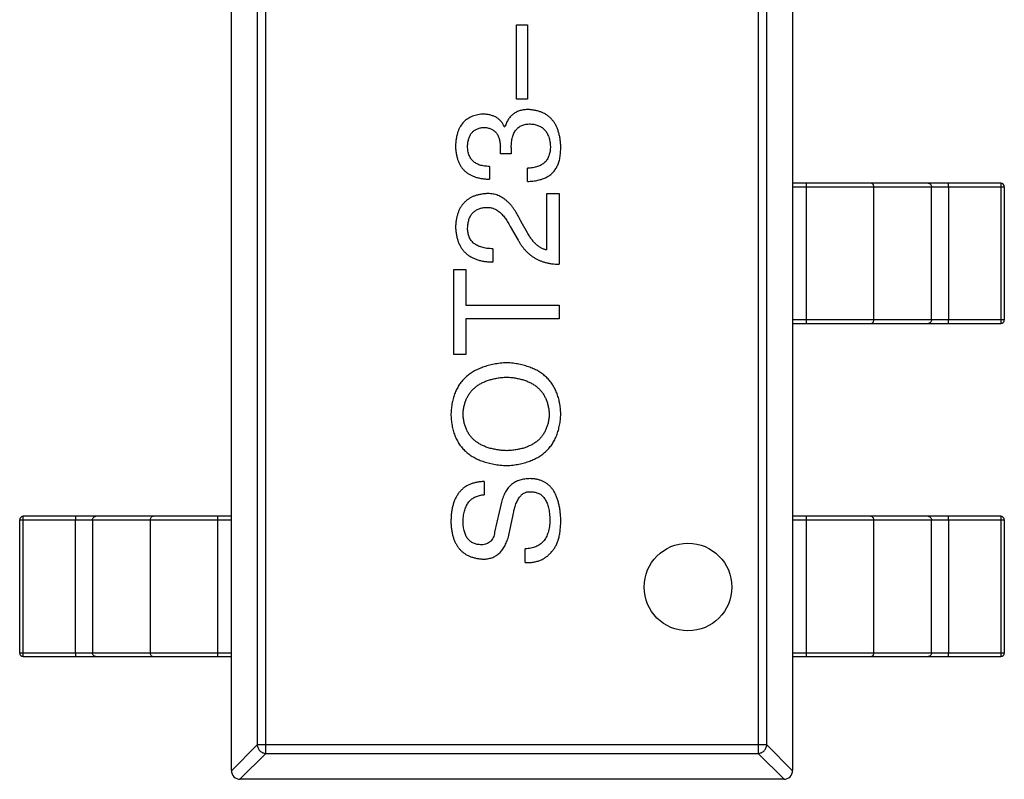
# Model space of a CAD drawing. Header units: millimetres. Extents: x 72 to 239, y 133 to 319.
# Tile 37 of 240: x 145.02 to 147.83, y 159.62 to 161.79. Entities that reach past the tile are written whole.
import ezdxf

# ---------------------------------------------------------------- set-up
doc = ezdxf.new("R2010")
doc.units = ezdxf.units.MM
doc.header["$LTSCALE"] = 5
doc.layers.get('0').update_dxf_attribs({"linetype": 'CONTINUOUS'})

msp = doc.modelspace()

# ---------------------------------------------------------------- linework, layer by layer
for p, q in [((145.6283, 159.644), (145.6283, 162.594)), ((147.2283, 162.594), (147.2283, 159.644)), ((145.7267, 159.6928), (145.7267, 162.5451)), ((147.13, 162.5451), (147.13, 159.6928)), ((145.7021, 162.5206), (145.7021, 159.7173)), ((147.1545, 159.7173), (147.1545, 162.5206)), ((146.4411, 161.7704), (146.4723, 161.7704)), ((146.4411, 161.5589), (146.4411, 161.7704)), ((146.4723, 161.7704), (146.4723, 161.5589)), ((146.4723, 161.5589), (146.4411, 161.5589)), ((146.4067, 161.4799), (146.4083, 161.4799)), ((146.3952, 161.4028), (146.3952, 161.4225)), ((146.4264, 161.4028), (146.3952, 161.4028)), ((146.4264, 161.4208), (146.4264, 161.4028)), ((146.3641, 161.3667), (146.3641, 161.3307)), ((146.4723, 161.3241), (146.4723, 161.3618)), ((147.8217, 161.319), (147.2283, 161.319)), ((147.2283, 161.309), (147.8317, 161.309)), ((147.2673, 161.319), (147.2673, 160.919)), ((147.4599, 160.929), (147.4599, 161.309)), ((147.624, 160.929), (147.624, 161.309)), ((147.6728, 161.309), (147.6728, 160.929)), ((147.8223, 161.309), (147.8223, 160.929)), ((147.8317, 161.309), (147.8317, 160.929)), ((146.528, 161.2893), (146.5624, 161.2893)), ((146.528, 161.1287), (146.528, 161.2893)), ((146.5624, 161.2893), (146.5624, 161.0877)), ((146.4723, 161.1779), (146.4542, 161.209)), ((146.4231, 161.1959), (146.446, 161.1565)), ((146.3739, 161.132), (146.3739, 161.0942)), ((146.2624, 161.0728), (146.2969, 161.0728)), ((146.2624, 160.8302), (146.2624, 161.0728)), ((146.2969, 161.0728), (146.2969, 160.9712)), ((146.2969, 160.9712), (146.5624, 160.9712)), ((146.5624, 160.9712), (146.5624, 160.9318)), ((146.5624, 160.9318), (146.2969, 160.9318)), ((146.2969, 160.9318), (146.2969, 160.8302)), ((147.8317, 160.929), (147.2283, 160.929)), ((147.2283, 160.919), (147.8217, 160.919)), ((146.2969, 160.8302), (146.2624, 160.8302)), ((146.3493, 160.4683), (146.3493, 160.4306)), ((146.3985, 160.4092), (146.3788, 160.324)), ((145.0249, 160.359), (145.6283, 160.359)), ((145.0249, 159.979), (145.0249, 160.359)), ((145.0344, 159.979), (145.0344, 160.359)), ((145.6283, 160.369), (145.0349, 160.369)), ((145.1838, 159.979), (145.1838, 160.359)), ((145.2327, 160.359), (145.2327, 159.979)), ((145.3967, 160.359), (145.3967, 159.979)), ((145.5893, 159.969), (145.5893, 160.369)), ((146.4182, 160.3109), (146.4313, 160.3732)), ((147.8217, 160.369), (147.2283, 160.369)), ((147.2283, 160.359), (147.8317, 160.359)), ((147.2673, 160.369), (147.2673, 159.969)), ((147.4599, 159.979), (147.4599, 160.359)), ((147.624, 159.979), (147.624, 160.359)), ((147.6728, 160.359), (147.6728, 159.979)), ((147.8223, 160.359), (147.8223, 159.979)), ((147.8317, 160.359), (147.8317, 159.979)), ((146.4657, 160.2371), (146.4657, 160.2765)), ((145.6283, 159.979), (145.0249, 159.979)), ((145.0349, 159.969), (145.6283, 159.969)), ((147.8317, 159.979), (147.2283, 159.979)), ((147.2283, 159.969), (147.8217, 159.969)), ((145.7021, 159.7173), (145.6283, 159.6435)), ((147.1545, 159.7173), (145.7021, 159.7173)), ((147.2283, 159.6435), (147.1545, 159.7173)), ((145.6529, 159.619), (145.7267, 159.6928)), ((145.7267, 159.6928), (147.13, 159.6928)), ((147.13, 159.6928), (147.2038, 159.619)), ((147.2033, 159.619), (145.6533, 159.619))]:
    msp.add_line(p, q)
msp.add_circle((146.93, 160.1673), 0.125)
for centre, radius, start, end in [((147.8217, 161.309), 0.01, 0, 89.9999), ((147.8217, 160.929), 0.01, 270, 0), ((145.0349, 160.359), 0.01, 90, 180), ((147.8217, 160.359), 0.01, 0, 89.9999), ((145.0349, 159.979), 0.01, 180, 269.9999), ((147.8217, 159.979), 0.01, 270, 0), ((145.6533, 159.644), 0.025, 180, 270), ((147.2033, 159.644), 0.025, 270, 0)]:
    msp.add_arc(centre, radius, start, end)
for points, knots in [([(146.3444, 161.5159), (146.3414, 161.5157), (146.3356, 161.5152), (146.3272, 161.5136), (146.3193, 161.5114), (146.3119, 161.5086), (146.3052, 161.5051), (146.2989, 161.501), (146.2932, 161.4963), (146.2881, 161.491), (146.2835, 161.485), (146.2796, 161.4783), (146.2761, 161.4711), (146.2733, 161.4632), (146.2709, 161.4548), (146.2692, 161.4456), (146.2679, 161.4359), (146.2675, 161.4292), (146.2673, 161.4258)], [0, 0, 0, 0, 0.067521, 0.132139, 0.193339, 0.252064, 0.309083, 0.364848, 0.420021, 0.475612, 0.532002, 0.589602, 0.649896, 0.712634, 0.778603, 0.848416, 0.922155, 1, 1, 1, 1]), ([(146.4067, 161.4799), (146.4053, 161.4827), (146.4025, 161.4883), (146.3969, 161.4958), (146.3904, 161.502), (146.383, 161.5072), (146.3746, 161.5111), (146.3654, 161.5139), (146.3552, 161.5156), (146.3481, 161.5158), (146.3444, 161.5159)], [0, 0, 0, 0, 0.125227, 0.244792, 0.361427, 0.478215, 0.59667, 0.722058, 0.856314, 1, 1, 1, 1]), ([(146.4755, 161.529), (146.4734, 161.529), (146.4692, 161.529), (146.4631, 161.5283), (146.4573, 161.5275), (146.4517, 161.526), (146.4465, 161.5243), (146.4415, 161.5222), (146.4368, 161.5197), (146.4324, 161.5168), (146.4284, 161.5136), (146.4246, 161.5099), (146.4212, 161.5058), (146.4179, 161.5014), (146.4151, 161.4965), (146.4125, 161.4914), (146.4102, 161.4857), (146.409, 161.4818), (146.4083, 161.4799)], [0, 0, 0, 0, 0.071215, 0.138707, 0.20396, 0.266995, 0.327734, 0.387609, 0.445602, 0.503345, 0.561136, 0.618597, 0.677672, 0.738255, 0.799989, 0.863961, 0.930555, 1, 1, 1, 1]), ([(146.5673, 161.4225), (146.5672, 161.4266), (146.5668, 161.4346), (146.5654, 161.4462), (146.5633, 161.457), (146.5605, 161.4671), (146.5572, 161.4765), (146.5531, 161.4851), (146.5484, 161.4929), (146.5429, 161.5), (146.5368, 161.5063), (146.53, 161.5119), (146.5226, 161.5167), (146.5144, 161.5207), (146.5057, 161.524), (146.4962, 161.5265), (146.4861, 161.5283), (146.4791, 161.5288), (146.4755, 161.529)], [0, 0, 0, 0, 0.078078, 0.151942, 0.221594, 0.28726, 0.350176, 0.409768, 0.467648, 0.523784, 0.578904, 0.634014, 0.689819, 0.746826, 0.805875, 0.867063, 0.931764, 1, 1, 1, 1]), ([(146.3018, 161.4241), (146.3019, 161.4262), (146.302, 161.4302), (146.3028, 161.436), (146.3038, 161.4414), (146.3051, 161.4465), (146.3068, 161.4512), (146.3089, 161.4555), (146.3113, 161.4595), (146.314, 161.4631), (146.317, 161.4663), (146.3205, 161.4691), (146.3241, 161.4716), (146.3282, 161.4737), (146.3326, 161.4754), (146.3373, 161.4767), (146.3424, 161.4777), (146.3459, 161.478), (146.3477, 161.4782)], [0, 0, 0, 0, 0.078051, 0.151197, 0.220412, 0.286742, 0.34933, 0.409464, 0.467368, 0.52298, 0.578639, 0.633998, 0.690142, 0.746855, 0.805868, 0.867776, 0.932345, 1, 1, 1, 1]), ([(146.3477, 161.4782), (146.3495, 161.4781), (146.3532, 161.4779), (146.3584, 161.4771), (146.3633, 161.4759), (146.3678, 161.4742), (146.372, 161.4722), (146.3759, 161.4697), (146.3794, 161.4668), (146.3826, 161.4635), (146.3854, 161.4598), (146.3879, 161.4557), (146.39, 161.4512), (146.3917, 161.4462), (146.3931, 161.4408), (146.3942, 161.4351), (146.3949, 161.4289), (146.3951, 161.4247), (146.3952, 161.4225)], [0, 0, 0, 0, 0.067741, 0.131599, 0.192143, 0.249977, 0.306453, 0.361639, 0.416449, 0.471489, 0.527582, 0.584873, 0.644974, 0.70814, 0.77492, 0.845909, 0.920585, 1, 1, 1, 1]), ([(146.4264, 161.4208), (146.4264, 161.4236), (146.4264, 161.4288), (146.4272, 161.4364), (146.4281, 161.4435), (146.4297, 161.4501), (146.4315, 161.4562), (146.4338, 161.4618), (146.4366, 161.4668), (146.4398, 161.4713), (146.4434, 161.4753), (146.4474, 161.4787), (146.4519, 161.4816), (146.4568, 161.484), (146.4621, 161.4858), (146.4679, 161.4871), (146.474, 161.4879), (146.4783, 161.488), (146.4805, 161.4881)], [0, 0, 0, 0, 0.082495, 0.159728, 0.232496, 0.300725, 0.365163, 0.425859, 0.483728, 0.538892, 0.592921, 0.646195, 0.699968, 0.754746, 0.811387, 0.870806, 0.933482, 1, 1, 1, 1]), ([(146.4805, 161.4881), (146.4827, 161.4879), (146.4869, 161.4876), (146.4931, 161.4864), (146.4989, 161.485), (146.5043, 161.4829), (146.5093, 161.4805), (146.514, 161.4777), (146.5181, 161.4742), (146.522, 161.4705), (146.5254, 161.4662), (146.5283, 161.4615), (146.531, 161.4564), (146.5332, 161.4508), (146.5349, 161.4447), (146.5363, 161.4383), (146.5373, 161.4314), (146.5377, 161.4266), (146.5378, 161.4241)], [0, 0, 0, 0, 0.068514, 0.133941, 0.195994, 0.255362, 0.312994, 0.369441, 0.424687, 0.480522, 0.537148, 0.594801, 0.654411, 0.716817, 0.781981, 0.850498, 0.923306, 1, 1, 1, 1]), ([(146.2673, 161.4258), (146.2675, 161.422), (146.2677, 161.4146), (146.2691, 161.404), (146.271, 161.3941), (146.2739, 161.3849), (146.2773, 161.3763), (146.2815, 161.3686), (146.2865, 161.3615), (146.2922, 161.3552), (146.2987, 161.3495), (146.3059, 161.3446), (146.3138, 161.3405), (146.3225, 161.337), (146.3318, 161.3343), (146.3419, 161.3323), (146.3528, 161.331), (146.3602, 161.3308), (146.3641, 161.3307)], [0, 0, 0, 0, 0.073232, 0.142595, 0.207997, 0.270074, 0.329156, 0.386529, 0.441846, 0.496976, 0.551877, 0.607941, 0.665637, 0.725446, 0.788542, 0.855101, 0.925196, 1, 1, 1, 1]), ([(146.3641, 161.3667), (146.3616, 161.3668), (146.3567, 161.3671), (146.3496, 161.3679), (146.343, 161.3691), (146.3369, 161.3708), (146.3313, 161.3729), (146.3262, 161.3755), (146.3215, 161.3784), (146.3173, 161.3818), (146.3136, 161.3856), (146.3104, 161.3899), (146.3077, 161.3946), (146.3056, 161.3997), (146.3038, 161.4052), (146.3026, 161.4111), (146.3019, 161.4175), (146.3018, 161.4219), (146.3018, 161.4241)], [0, 0, 0, 0, 0.078134, 0.15164, 0.221358, 0.286689, 0.348614, 0.407697, 0.464247, 0.520153, 0.574432, 0.629291, 0.684538, 0.742032, 0.801329, 0.863637, 0.930123, 1, 1, 1, 1]), ([(146.5378, 161.4241), (146.5378, 161.4217), (146.5377, 161.4169), (146.5369, 161.41), (146.5357, 161.4035), (146.5338, 161.3976), (146.5316, 161.392), (146.5287, 161.3869), (146.5254, 161.3823), (146.5215, 161.3781), (146.5171, 161.3745), (146.5122, 161.3712), (146.5068, 161.3685), (146.5009, 161.3662), (146.4944, 161.3644), (146.4875, 161.3631), (146.4801, 161.3621), (146.4749, 161.3619), (146.4723, 161.3618)], [0, 0, 0, 0, 0.071272, 0.13882, 0.201858, 0.262757, 0.320043, 0.376709, 0.431462, 0.486034, 0.541209, 0.597703, 0.65589, 0.717768, 0.782056, 0.850407, 0.92277, 1, 1, 1, 1]), ([(146.5575, 161.3684), (146.5583, 161.3701), (146.5599, 161.3736), (146.5619, 161.3792), (146.5636, 161.3853), (146.5649, 161.3919), (146.566, 161.3989), (146.5668, 161.4063), (146.5672, 161.4143), (146.5673, 161.4197), (146.5673, 161.4225)], [0, 0, 0, 0, 0.101955, 0.208983, 0.322698, 0.44339, 0.570851, 0.70629, 0.84885, 1, 1, 1, 1]), ([(146.4723, 161.3241), (146.4749, 161.3242), (146.4802, 161.3244), (146.4878, 161.3251), (146.4951, 161.3261), (146.5021, 161.3274), (146.5087, 161.3291), (146.515, 161.331), (146.5208, 161.3333), (146.5263, 161.3359), (146.5315, 161.3388), (146.5364, 161.3421), (146.5408, 161.3457), (146.5449, 161.3496), (146.5486, 161.3538), (146.5519, 161.3584), (146.555, 161.3632), (146.5567, 161.3666), (146.5575, 161.3684)], [0, 0, 0, 0, 0.078937, 0.154495, 0.226898, 0.296844, 0.363348, 0.427781, 0.48946, 0.549586, 0.607902, 0.664733, 0.720805, 0.776157, 0.831175, 0.886736, 0.943094, 1, 1, 1, 1]), ([(147.4599, 161.309), (147.4599, 161.3103), (147.4595, 161.3129), (147.4574, 161.3162), (147.4543, 161.3184), (147.4518, 161.319), (147.4505, 161.319)], [0, 0, 0, 0, 0.257168, 0.51015, 0.757191, 1, 1, 1, 1]), ([(147.6146, 161.319), (147.6158, 161.319), (147.6183, 161.3184), (147.6214, 161.3162), (147.6235, 161.3129), (147.624, 161.3103), (147.624, 161.309)], [0, 0, 0, 0, 0.242809, 0.48985, 0.742832, 1, 1, 1, 1]), ([(147.6728, 161.309), (147.6728, 161.3096), (147.6728, 161.3109), (147.6728, 161.3127), (147.6727, 161.3144), (147.6727, 161.3159), (147.6726, 161.3172), (147.6725, 161.318), (147.6724, 161.3185), (147.6724, 161.3187), (147.6723, 161.3189), (147.6723, 161.319), (147.6723, 161.319)], [0, 0, 0, 0, 0.193983, 0.380898, 0.552981, 0.703877, 0.827918, 0.920311, 0.953571, 0.977793, 0.992993, 1, 1, 1, 1]), ([(147.8217, 161.319), (147.8218, 161.319), (147.8218, 161.3189), (147.8218, 161.3187), (147.8219, 161.3185), (147.822, 161.318), (147.822, 161.3172), (147.8221, 161.3159), (147.8222, 161.3144), (147.8222, 161.3127), (147.8223, 161.3109), (147.8223, 161.3096), (147.8223, 161.309)], [0, 0, 0, 0, 0.007007, 0.022207, 0.046429, 0.079689, 0.172082, 0.296123, 0.447019, 0.619102, 0.806017, 1, 1, 1, 1]), ([(146.3559, 161.2893), (146.3525, 161.2891), (146.3459, 161.2885), (146.3363, 161.2869), (146.3274, 161.2847), (146.319, 161.2818), (146.3113, 161.2782), (146.3042, 161.2741), (146.2977, 161.2692), (146.2918, 161.2636), (146.2866, 161.2574), (146.2819, 161.2505), (146.2779, 161.243), (146.2745, 161.2349), (146.2718, 161.226), (146.2696, 161.2166), (146.2681, 161.2064), (146.2676, 161.1995), (146.2673, 161.1959)], [0, 0, 0, 0, 0.070688, 0.137741, 0.201612, 0.262778, 0.321223, 0.378455, 0.434411, 0.490146, 0.546362, 0.603392, 0.662208, 0.723401, 0.787372, 0.85442, 0.925153, 1, 1, 1, 1]), ([(146.4542, 161.209), (146.4527, 161.2124), (146.4496, 161.219), (146.4446, 161.2284), (146.4395, 161.2372), (146.4341, 161.2453), (146.4286, 161.2527), (146.4229, 161.2595), (146.417, 161.2655), (146.4109, 161.2709), (146.4047, 161.2756), (146.3982, 161.2796), (146.3916, 161.283), (146.3848, 161.2857), (146.3778, 161.2876), (146.3707, 161.2889), (146.3633, 161.2895), (146.3584, 161.2894), (146.3559, 161.2893)], [0, 0, 0, 0, 0.082731, 0.161257, 0.236138, 0.307554, 0.375712, 0.440848, 0.502916, 0.562567, 0.619798, 0.675716, 0.73039, 0.78386, 0.837315, 0.890547, 0.944917, 1, 1, 1, 1]), ([(146.3018, 161.191), (146.3019, 161.1932), (146.3021, 161.1976), (146.3028, 161.204), (146.3041, 161.2099), (146.3055, 161.2155), (146.3075, 161.2206), (146.3098, 161.2254), (146.3126, 161.2297), (146.3156, 161.2337), (146.3192, 161.2371), (146.323, 161.2403), (146.3273, 161.2429), (146.3319, 161.2452), (146.337, 161.247), (146.3424, 161.2485), (146.3482, 161.2495), (146.3522, 161.2498), (146.3542, 161.25)], [0, 0, 0, 0, 0.076112, 0.148436, 0.216883, 0.281466, 0.34298, 0.402356, 0.459881, 0.51546, 0.571111, 0.62658, 0.683162, 0.741007, 0.801404, 0.863825, 0.930544, 1, 1, 1, 1]), ([(146.3542, 161.25), (146.3559, 161.2501), (146.3591, 161.2503), (146.3639, 161.2499), (146.3686, 161.2491), (146.3733, 161.248), (146.3779, 161.2461), (146.3824, 161.244), (146.3869, 161.2413), (146.3912, 161.2381), (146.3955, 161.2345), (146.3997, 161.2304), (146.4038, 161.2258), (146.4078, 161.2207), (146.4118, 161.2152), (146.4157, 161.2092), (146.4195, 161.2027), (146.4219, 161.1982), (146.4231, 161.1959)], [0, 0, 0, 0, 0.052237, 0.103888, 0.155485, 0.207395, 0.259864, 0.31356, 0.369176, 0.4266, 0.486836, 0.550048, 0.61567, 0.685271, 0.75824, 0.834614, 0.915635, 1, 1, 1, 1]), ([(146.2673, 161.1959), (146.2675, 161.1918), (146.2679, 161.184), (146.2696, 161.1726), (146.2719, 161.162), (146.275, 161.1521), (146.279, 161.143), (146.2837, 161.1347), (146.2892, 161.1271), (146.2955, 161.1204), (146.3026, 161.1143), (146.3105, 161.1091), (146.3192, 161.1047), (146.3286, 161.101), (146.3388, 161.0981), (146.3498, 161.096), (146.3616, 161.0947), (146.3697, 161.0944), (146.3739, 161.0942)], [0, 0, 0, 0, 0.07282, 0.141057, 0.2062, 0.267672, 0.326735, 0.383519, 0.439188, 0.494454, 0.549628, 0.605958, 0.66397, 0.72402, 0.787502, 0.854127, 0.925065, 1, 1, 1, 1]), ([(146.3739, 161.132), (146.371, 161.1321), (146.3653, 161.1323), (146.3572, 161.1331), (146.3495, 161.1344), (146.3425, 161.1361), (146.336, 161.1383), (146.33, 161.1408), (146.3246, 161.1439), (146.3198, 161.1474), (146.3155, 161.1513), (146.3118, 161.1557), (146.3087, 161.1605), (146.3061, 161.1658), (146.3042, 161.1715), (146.3028, 161.1776), (146.3019, 161.1841), (146.3018, 161.1886), (146.3018, 161.191)], [0, 0, 0, 0, 0.082594, 0.15978, 0.232961, 0.301462, 0.365595, 0.426678, 0.484662, 0.540809, 0.595146, 0.648401, 0.702272, 0.757102, 0.813447, 0.872233, 0.934055, 1, 1, 1, 1]), ([(146.528, 161.1287), (146.5254, 161.1292), (146.5202, 161.1302), (146.5126, 161.1335), (146.5053, 161.1378), (146.4982, 161.1435), (146.4913, 161.1503), (146.4847, 161.1583), (146.4782, 161.1676), (146.4743, 161.1743), (146.4723, 161.1779)], [0, 0, 0, 0, 0.103034, 0.208166, 0.318255, 0.434664, 0.559728, 0.695394, 0.841708, 1, 1, 1, 1]), ([(146.446, 161.1565), (146.4476, 161.1538), (146.4506, 161.1484), (146.4556, 161.1408), (146.461, 161.1336), (146.4668, 161.127), (146.4728, 161.1209), (146.4792, 161.1153), (146.486, 161.1102), (146.4931, 161.1056), (146.5006, 161.1016), (146.5084, 161.098), (146.5165, 161.095), (146.5251, 161.0925), (146.5339, 161.0905), (146.5431, 161.0891), (146.5527, 161.0881), (146.5591, 161.0878), (146.5624, 161.0877)], [0, 0, 0, 0, 0.065828, 0.130094, 0.192451, 0.254037, 0.313974, 0.373757, 0.433048, 0.492243, 0.551902, 0.611758, 0.672678, 0.734814, 0.798569, 0.863693, 0.930488, 1, 1, 1, 1]), ([(147.4505, 160.919), (147.4518, 160.919), (147.4543, 160.9195), (147.4574, 160.9217), (147.4595, 160.9251), (147.4599, 160.9277), (147.4599, 160.929)], [0, 0, 0, 0, 0.242809, 0.48985, 0.742832, 1, 1, 1, 1]), ([(147.624, 160.929), (147.624, 160.9277), (147.6235, 160.9251), (147.6214, 160.9217), (147.6183, 160.9195), (147.6158, 160.919), (147.6146, 160.919)], [0, 0, 0, 0, 0.257168, 0.51015, 0.757191, 1, 1, 1, 1]), ([(147.6723, 160.919), (147.6723, 160.919), (147.6723, 160.919), (147.6724, 160.9192), (147.6724, 160.9194), (147.6725, 160.9199), (147.6726, 160.9207), (147.6727, 160.922), (147.6727, 160.9235), (147.6728, 160.9252), (147.6728, 160.927), (147.6728, 160.9283), (147.6728, 160.929)], [0, 0, 0, 0, 0.007007, 0.022207, 0.046429, 0.079688, 0.172082, 0.296123, 0.447019, 0.619102, 0.806017, 1, 1, 1, 1]), ([(147.8223, 160.929), (147.8223, 160.9283), (147.8223, 160.927), (147.8222, 160.9252), (147.8222, 160.9235), (147.8221, 160.922), (147.822, 160.9207), (147.822, 160.9199), (147.8219, 160.9194), (147.8218, 160.9192), (147.8218, 160.919), (147.8218, 160.919), (147.8217, 160.919)], [0, 0, 0, 0, 0.193983, 0.380898, 0.552981, 0.703877, 0.827918, 0.920311, 0.953571, 0.977793, 0.992993, 1, 1, 1, 1]), ([(146.4132, 160.8071), (146.407, 160.8066), (146.3949, 160.8056), (146.3773, 160.8029), (146.361, 160.7992), (146.3457, 160.7945), (146.3316, 160.7889), (146.3187, 160.7822), (146.3069, 160.7745), (146.2963, 160.7659), (146.2869, 160.7562), (146.2787, 160.7456), (146.2716, 160.7339), (146.2657, 160.7213), (146.2611, 160.7076), (146.2576, 160.693), (146.2552, 160.6774), (146.2545, 160.6667), (146.2542, 160.6612)], [0, 0, 0, 0, 0.077567, 0.150676, 0.219857, 0.285465, 0.347921, 0.407823, 0.465422, 0.52175, 0.577087, 0.632521, 0.688224, 0.745558, 0.804966, 0.866649, 0.931596, 1, 1, 1, 1]), ([(146.5673, 160.6612), (146.5671, 160.6667), (146.5665, 160.6774), (146.5642, 160.693), (146.5607, 160.7076), (146.5562, 160.7212), (146.5504, 160.7339), (146.5436, 160.7455), (146.5356, 160.7562), (146.5265, 160.7659), (146.5162, 160.7745), (146.5049, 160.7822), (146.4923, 160.7889), (146.4787, 160.7945), (146.4639, 160.7992), (146.448, 160.8029), (146.431, 160.8056), (146.4193, 160.8066), (146.4132, 160.8071)], [0, 0, 0, 0, 0.069543, 0.135551, 0.198218, 0.258467, 0.316451, 0.372703, 0.428457, 0.483848, 0.539952, 0.597251, 0.656588, 0.718448, 0.783219, 0.851581, 0.92366, 1, 1, 1, 1]), ([(146.2887, 160.6612), (146.289, 160.6652), (146.2897, 160.6729), (146.2919, 160.6842), (146.2948, 160.6947), (146.2987, 160.7046), (146.3035, 160.7137), (146.3091, 160.7221), (146.3156, 160.7298), (146.323, 160.7367), (146.3313, 160.743), (146.3404, 160.7484), (146.3504, 160.7533), (146.3613, 160.7573), (146.3731, 160.7606), (146.3857, 160.7631), (146.3992, 160.7651), (146.4085, 160.7658), (146.4132, 160.7661)], [0, 0, 0, 0, 0.066185, 0.128757, 0.188826, 0.247016, 0.303201, 0.358331, 0.413554, 0.469092, 0.525618, 0.584057, 0.64487, 0.708721, 0.775674, 0.846303, 0.920903, 1, 1, 1, 1]), ([(146.4132, 160.7661), (146.4179, 160.7658), (146.4269, 160.7651), (146.44, 160.7631), (146.4523, 160.7605), (146.4638, 160.7573), (146.4743, 160.7532), (146.4841, 160.7484), (146.493, 160.743), (146.501, 160.7367), (146.5082, 160.7298), (146.5146, 160.7221), (146.5201, 160.7137), (146.5248, 160.7046), (146.5285, 160.6947), (146.5314, 160.6842), (146.5336, 160.6729), (146.5342, 160.6652), (146.5346, 160.6612)], [0, 0, 0, 0, 0.077942, 0.152007, 0.221727, 0.288073, 0.351, 0.411526, 0.469701, 0.526016, 0.581668, 0.637084, 0.692684, 0.749573, 0.808409, 0.869306, 0.932836, 1, 1, 1, 1]), ([(146.2542, 160.6612), (146.2545, 160.6555), (146.255, 160.6445), (146.2572, 160.6286), (146.2606, 160.6137), (146.2651, 160.5998), (146.2709, 160.5869), (146.2779, 160.575), (146.2861, 160.5641), (146.2955, 160.5544), (146.3061, 160.5456), (146.3179, 160.5379), (146.3309, 160.5312), (146.3451, 160.5257), (146.3604, 160.521), (146.377, 160.5175), (146.3947, 160.5148), (146.4069, 160.514), (146.4132, 160.5136)], [0, 0, 0, 0, 0.069152, 0.134813, 0.197211, 0.256568, 0.314021, 0.370015, 0.425333, 0.480469, 0.536197, 0.593559, 0.65308, 0.715045, 0.780396, 0.8495, 0.922535, 1, 1, 1, 1]), ([(146.4132, 160.5562), (146.4084, 160.5565), (146.399, 160.557), (146.3854, 160.5588), (146.3726, 160.5612), (146.3607, 160.5644), (146.3498, 160.5684), (146.3397, 160.5731), (146.3305, 160.5785), (146.3222, 160.5847), (146.3148, 160.5917), (146.3083, 160.5994), (146.3027, 160.6079), (146.2981, 160.6171), (146.2943, 160.6271), (146.2915, 160.6378), (146.2895, 160.6492), (146.289, 160.6571), (146.2887, 160.6612)], [0, 0, 0, 0, 0.079527, 0.154518, 0.225493, 0.292262, 0.355914, 0.416367, 0.47473, 0.531171, 0.586124, 0.640791, 0.696133, 0.751962, 0.809861, 0.870342, 0.93333, 1, 1, 1, 1]), ([(146.4132, 160.5136), (146.4193, 160.5141), (146.431, 160.515), (146.448, 160.5178), (146.4639, 160.5215), (146.4787, 160.5263), (146.4924, 160.5319), (146.5049, 160.5387), (146.5163, 160.5465), (146.5265, 160.5552), (146.5356, 160.565), (146.5436, 160.5758), (146.5504, 160.5876), (146.5562, 160.6004), (146.5607, 160.6142), (146.5641, 160.629), (146.5665, 160.6447), (146.5671, 160.6556), (146.5673, 160.6612)], [0, 0, 0, 0, 0.075921, 0.147605, 0.21565, 0.280144, 0.341762, 0.400894, 0.458022, 0.514147, 0.569605, 0.625256, 0.681857, 0.740217, 0.800617, 0.86368, 0.930079, 1, 1, 1, 1]), ([(146.5346, 160.6612), (146.5343, 160.6571), (146.5338, 160.6492), (146.5318, 160.6378), (146.529, 160.6271), (146.5254, 160.6171), (146.5208, 160.6079), (146.5154, 160.5995), (146.5091, 160.5917), (146.5019, 160.5848), (146.4938, 160.5786), (146.4849, 160.5731), (146.475, 160.5684), (146.4644, 160.5644), (146.4528, 160.5612), (146.4404, 160.5588), (146.4271, 160.557), (146.418, 160.5565), (146.4132, 160.5562)], [0, 0, 0, 0, 0.06765, 0.131591, 0.192902, 0.251442, 0.307964, 0.363592, 0.418442, 0.47374, 0.529963, 0.587768, 0.647917, 0.710953, 0.777434, 0.847168, 0.921622, 1, 1, 1, 1]), ([(146.3493, 160.4683), (146.3455, 160.468), (146.338, 160.4676), (146.3272, 160.4659), (146.3171, 160.4634), (146.3078, 160.46), (146.2991, 160.4557), (146.2913, 160.4505), (146.2842, 160.4445), (146.2778, 160.4376), (146.2723, 160.4298), (146.2674, 160.4212), (146.2633, 160.4117), (146.26, 160.4014), (146.2574, 160.3902), (146.2555, 160.3782), (146.2544, 160.3653), (146.2543, 160.3564), (146.2542, 160.3519)], [0, 0, 0, 0, 0.067746, 0.131468, 0.192012, 0.249947, 0.305924, 0.360562, 0.415062, 0.46941, 0.524967, 0.582613, 0.642659, 0.706195, 0.77304, 0.844305, 0.919608, 1, 1, 1, 1]), ([(146.4805, 160.4765), (146.4778, 160.4764), (146.4726, 160.4763), (146.4649, 160.4755), (146.4577, 160.4742), (146.4508, 160.4724), (146.4443, 160.47), (146.4382, 160.4671), (146.4324, 160.4637), (146.4271, 160.4597), (146.4221, 160.4553), (146.4176, 160.4503), (146.4134, 160.4447), (146.4097, 160.4386), (146.4063, 160.432), (146.4032, 160.4249), (146.4006, 160.4173), (146.3992, 160.412), (146.3985, 160.4092)], [0, 0, 0, 0, 0.069111, 0.134881, 0.198727, 0.259407, 0.319007, 0.377056, 0.434317, 0.491571, 0.548636, 0.606792, 0.666243, 0.727818, 0.791484, 0.858071, 0.927249, 1, 1, 1, 1]), ([(146.5673, 160.3584), (146.5672, 160.3631), (146.5668, 160.3723), (146.5655, 160.3855), (146.5634, 160.3978), (146.5608, 160.4092), (146.5577, 160.4198), (146.5537, 160.4295), (146.5494, 160.4383), (146.5442, 160.4461), (146.5385, 160.4532), (146.532, 160.4592), (146.525, 160.4644), (146.5173, 160.4686), (146.509, 160.472), (146.5, 160.4745), (146.4904, 160.476), (146.4838, 160.4763), (146.4805, 160.4765)], [0, 0, 0, 0, 0.08539, 0.165926, 0.241159, 0.312046, 0.378904, 0.441563, 0.500906, 0.55769, 0.612, 0.665045, 0.717904, 0.770385, 0.824307, 0.880048, 0.938483, 1, 1, 1, 1]), ([(146.4313, 160.3732), (146.4319, 160.3761), (146.433, 160.3817), (146.4349, 160.3898), (146.4371, 160.3973), (146.4395, 160.4042), (146.4421, 160.4105), (146.4449, 160.4161), (146.448, 160.4212), (146.4512, 160.4256), (146.4547, 160.4294), (146.4584, 160.4327), (146.4624, 160.4352), (146.4666, 160.4372), (146.471, 160.4385), (146.4756, 160.4393), (146.4804, 160.4393), (146.4837, 160.4389), (146.4854, 160.4388)], [0, 0, 0, 0, 0.0932, 0.181198, 0.26306, 0.339627, 0.41092, 0.477479, 0.538825, 0.596824, 0.650619, 0.702235, 0.751666, 0.79967, 0.847759, 0.896274, 0.946739, 1, 1, 1, 1]), ([(146.4854, 160.4388), (146.4874, 160.4386), (146.4913, 160.4384), (146.4969, 160.4372), (146.5021, 160.4355), (146.507, 160.4332), (146.5116, 160.4303), (146.5157, 160.4267), (146.5194, 160.4226), (146.5228, 160.4178), (146.5258, 160.4125), (146.5285, 160.4065), (146.5307, 160.4), (146.5326, 160.3928), (146.534, 160.385), (146.5351, 160.3767), (146.5359, 160.3678), (146.5361, 160.3616), (146.5362, 160.3584)], [0, 0, 0, 0, 0.05617, 0.109836, 0.161504, 0.212099, 0.262487, 0.313111, 0.36568, 0.419737, 0.477556, 0.53817, 0.603387, 0.672532, 0.746929, 0.825941, 0.910245, 1, 1, 1, 1]), ([(146.2887, 160.3551), (146.2888, 160.3581), (146.2892, 160.3637), (146.2902, 160.372), (146.2917, 160.3796), (146.2936, 160.3868), (146.2959, 160.3934), (146.2986, 160.3995), (146.3018, 160.4051), (146.3053, 160.4101), (146.3094, 160.4146), (146.3139, 160.4185), (146.3187, 160.422), (146.324, 160.4247), (146.3297, 160.427), (146.3359, 160.4288), (146.3425, 160.43), (146.347, 160.4304), (146.3493, 160.4306)], [0, 0, 0, 0, 0.080942, 0.15724, 0.229821, 0.297692, 0.36242, 0.423911, 0.482196, 0.539298, 0.594482, 0.64892, 0.70322, 0.758404, 0.815258, 0.874182, 0.93522, 1, 1, 1, 1]), ([(145.0344, 160.359), (145.0344, 160.3596), (145.0344, 160.3609), (145.0344, 160.3627), (145.0345, 160.3644), (145.0345, 160.3659), (145.0346, 160.3672), (145.0347, 160.368), (145.0347, 160.3685), (145.0348, 160.3687), (145.0348, 160.3689), (145.0349, 160.369), (145.0349, 160.369)], [0, 0, 0, 0, 0.193983, 0.380898, 0.552981, 0.703877, 0.827918, 0.920311, 0.953571, 0.977793, 0.992993, 1, 1, 1, 1]), ([(145.1844, 160.369), (145.1843, 160.369), (145.1843, 160.3689), (145.1843, 160.3687), (145.1842, 160.3685), (145.1841, 160.368), (145.1841, 160.3672), (145.184, 160.3659), (145.1839, 160.3644), (145.1839, 160.3627), (145.1839, 160.3609), (145.1838, 160.3596), (145.1838, 160.359)], [0, 0, 0, 0, 0.007007, 0.022207, 0.046429, 0.079689, 0.172082, 0.296123, 0.447019, 0.619102, 0.806017, 1, 1, 1, 1]), ([(145.2327, 160.359), (145.2327, 160.3603), (145.2331, 160.3629), (145.2352, 160.3662), (145.2383, 160.3684), (145.2408, 160.369), (145.2421, 160.369)], [0, 0, 0, 0, 0.257168, 0.51015, 0.757191, 1, 1, 1, 1]), ([(145.4061, 160.369), (145.4049, 160.369), (145.4024, 160.3684), (145.3993, 160.3662), (145.3972, 160.3629), (145.3967, 160.3603), (145.3967, 160.359)], [0, 0, 0, 0, 0.242809, 0.48985, 0.742832, 1, 1, 1, 1]), ([(146.3411, 160.2879), (146.3391, 160.288), (146.3351, 160.2881), (146.3293, 160.2888), (146.3238, 160.2902), (146.3188, 160.292), (146.3141, 160.2944), (146.3098, 160.2973), (146.306, 160.3008), (146.3024, 160.3047), (146.2994, 160.3092), (146.2966, 160.3142), (146.2944, 160.3198), (146.2924, 160.3258), (146.2909, 160.3325), (146.2897, 160.3395), (146.289, 160.3472), (146.2888, 160.3524), (146.2887, 160.3551)], [0, 0, 0, 0, 0.06343, 0.124222, 0.181144, 0.236526, 0.290131, 0.343393, 0.396288, 0.450954, 0.506479, 0.565175, 0.627059, 0.692946, 0.76251, 0.836996, 0.915797, 1, 1, 1, 1]), ([(146.5362, 160.3584), (146.5361, 160.3552), (146.5358, 160.3489), (146.5349, 160.3397), (146.5334, 160.3312), (146.5313, 160.3233), (146.5288, 160.316), (146.5257, 160.3093), (146.522, 160.3032), (146.5179, 160.2977), (146.5132, 160.2929), (146.5079, 160.2887), (146.5022, 160.285), (146.4959, 160.2821), (146.4891, 160.2797), (146.4817, 160.278), (146.4739, 160.2768), (146.4685, 160.2766), (146.4657, 160.2765)], [0, 0, 0, 0, 0.079335, 0.15404, 0.224955, 0.291021, 0.353982, 0.414027, 0.47178, 0.527247, 0.581879, 0.636096, 0.691322, 0.747597, 0.806328, 0.867466, 0.932039, 1, 1, 1, 1]), ([(146.5411, 160.2683), (146.5432, 160.2706), (146.5476, 160.2754), (146.5529, 160.2838), (146.5574, 160.2934), (146.5611, 160.3041), (146.5639, 160.3161), (146.5659, 160.3291), (146.5671, 160.3434), (146.5673, 160.3533), (146.5673, 160.3584)], [0, 0, 0, 0, 0.09804, 0.200818, 0.309803, 0.427378, 0.554601, 0.691373, 0.839613, 1, 1, 1, 1]), ([(147.4599, 160.359), (147.4599, 160.3603), (147.4595, 160.3629), (147.4574, 160.3662), (147.4543, 160.3684), (147.4518, 160.369), (147.4505, 160.369)], [0, 0, 0, 0, 0.257168, 0.51015, 0.757191, 1, 1, 1, 1]), ([(147.6146, 160.369), (147.6158, 160.369), (147.6183, 160.3684), (147.6214, 160.3662), (147.6235, 160.3629), (147.624, 160.3603), (147.624, 160.359)], [0, 0, 0, 0, 0.242809, 0.48985, 0.742832, 1, 1, 1, 1]), ([(147.6728, 160.359), (147.6728, 160.3596), (147.6728, 160.3609), (147.6728, 160.3627), (147.6727, 160.3644), (147.6727, 160.3659), (147.6726, 160.3672), (147.6725, 160.368), (147.6724, 160.3685), (147.6724, 160.3687), (147.6723, 160.3689), (147.6723, 160.369), (147.6723, 160.369)], [0, 0, 0, 0, 0.193983, 0.380898, 0.552981, 0.703877, 0.827918, 0.920311, 0.953571, 0.977793, 0.992993, 1, 1, 1, 1]), ([(147.8217, 160.369), (147.8218, 160.369), (147.8218, 160.3689), (147.8218, 160.3687), (147.8219, 160.3685), (147.822, 160.368), (147.822, 160.3672), (147.8221, 160.3659), (147.8222, 160.3644), (147.8222, 160.3627), (147.8223, 160.3609), (147.8223, 160.3596), (147.8223, 160.359)], [0, 0, 0, 0, 0.007007, 0.022207, 0.046429, 0.079689, 0.172082, 0.296123, 0.447019, 0.619102, 0.806017, 1, 1, 1, 1]), ([(146.2542, 160.3519), (146.2544, 160.3478), (146.2548, 160.34), (146.2562, 160.3285), (146.2583, 160.3179), (146.261, 160.3079), (146.2644, 160.2987), (146.2685, 160.2903), (146.2732, 160.2826), (146.2787, 160.2756), (146.2848, 160.2694), (146.2916, 160.2638), (146.299, 160.2592), (146.3071, 160.2551), (146.3159, 160.2519), (146.3254, 160.2495), (146.3355, 160.2477), (146.3424, 160.2472), (146.346, 160.2469)], [0, 0, 0, 0, 0.077604, 0.150579, 0.220083, 0.285578, 0.347594, 0.407359, 0.464757, 0.520774, 0.5761, 0.631449, 0.687327, 0.744836, 0.804268, 0.865895, 0.931164, 1, 1, 1, 1]), ([(146.3788, 160.324), (146.3784, 160.3212), (146.3775, 160.3158), (146.3749, 160.3084), (146.3715, 160.302), (146.3671, 160.2968), (146.3618, 160.2928), (146.3557, 160.2899), (146.3487, 160.2882), (146.3437, 160.288), (146.3411, 160.2879)], [0, 0, 0, 0, 0.148023, 0.281917, 0.403558, 0.517739, 0.629599, 0.744162, 0.865862, 1, 1, 1, 1]), ([(146.346, 160.2469), (146.3482, 160.247), (146.3526, 160.2471), (146.3589, 160.2478), (146.365, 160.2491), (146.3708, 160.2509), (146.3763, 160.2531), (146.3816, 160.2558), (146.3865, 160.2592), (146.3912, 160.2629), (146.3956, 160.2672), (146.3997, 160.2719), (146.4034, 160.2772), (146.407, 160.283), (146.4103, 160.2892), (146.4131, 160.296), (146.416, 160.3032), (146.4174, 160.3083), (146.4182, 160.3109)], [0, 0, 0, 0, 0.063238, 0.123934, 0.183175, 0.240763, 0.297716, 0.35399, 0.41043, 0.466931, 0.525151, 0.585145, 0.647083, 0.711121, 0.778546, 0.84866, 0.922421, 1, 1, 1, 1]), ([(146.4657, 160.2371), (146.4698, 160.2371), (146.4777, 160.237), (146.4893, 160.2383), (146.5, 160.2404), (146.5099, 160.2439), (146.519, 160.2483), (146.5273, 160.2538), (146.5348, 160.2605), (146.539, 160.2656), (146.5411, 160.2683)], [0, 0, 0, 0, 0.144278, 0.280018, 0.408467, 0.530887, 0.648749, 0.76463, 0.881475, 1, 1, 1, 1]), ([(145.0349, 159.969), (145.0349, 159.969), (145.0348, 159.969), (145.0348, 159.9692), (145.0347, 159.9694), (145.0347, 159.9699), (145.0346, 159.9707), (145.0345, 159.972), (145.0345, 159.9735), (145.0344, 159.9752), (145.0344, 159.977), (145.0344, 159.9783), (145.0344, 159.979)], [0, 0, 0, 0, 0.007007, 0.022207, 0.046429, 0.079688, 0.172082, 0.296123, 0.447019, 0.619102, 0.806017, 1, 1, 1, 1]), ([(145.1838, 159.979), (145.1838, 159.9783), (145.1839, 159.977), (145.1839, 159.9752), (145.1839, 159.9735), (145.184, 159.972), (145.1841, 159.9707), (145.1841, 159.9699), (145.1842, 159.9694), (145.1843, 159.9692), (145.1843, 159.969), (145.1843, 159.969), (145.1844, 159.969)], [0, 0, 0, 0, 0.193983, 0.380898, 0.552981, 0.703877, 0.827918, 0.920312, 0.953571, 0.977793, 0.992993, 1, 1, 1, 1]), ([(145.2421, 159.969), (145.2408, 159.969), (145.2383, 159.9695), (145.2352, 159.9717), (145.2331, 159.9751), (145.2327, 159.9777), (145.2327, 159.979)], [0, 0, 0, 0, 0.242809, 0.48985, 0.742832, 1, 1, 1, 1]), ([(145.3967, 159.979), (145.3967, 159.9777), (145.3972, 159.9751), (145.3993, 159.9717), (145.4024, 159.9695), (145.4049, 159.969), (145.4061, 159.969)], [0, 0, 0, 0, 0.257168, 0.51015, 0.757191, 1, 1, 1, 1]), ([(147.4505, 159.969), (147.4518, 159.969), (147.4543, 159.9695), (147.4574, 159.9717), (147.4595, 159.9751), (147.4599, 159.9777), (147.4599, 159.979)], [0, 0, 0, 0, 0.242809, 0.48985, 0.742832, 1, 1, 1, 1]), ([(147.624, 159.979), (147.624, 159.9777), (147.6235, 159.9751), (147.6214, 159.9717), (147.6183, 159.9695), (147.6158, 159.969), (147.6146, 159.969)], [0, 0, 0, 0, 0.257168, 0.51015, 0.757191, 1, 1, 1, 1]), ([(147.6723, 159.969), (147.6723, 159.969), (147.6723, 159.969), (147.6724, 159.9692), (147.6724, 159.9694), (147.6725, 159.9699), (147.6726, 159.9707), (147.6727, 159.972), (147.6727, 159.9735), (147.6728, 159.9752), (147.6728, 159.977), (147.6728, 159.9783), (147.6728, 159.979)], [0, 0, 0, 0, 0.007007, 0.022207, 0.046429, 0.079688, 0.172082, 0.296123, 0.447019, 0.619102, 0.806017, 1, 1, 1, 1]), ([(147.8223, 159.979), (147.8223, 159.9783), (147.8223, 159.977), (147.8222, 159.9752), (147.8222, 159.9735), (147.8221, 159.972), (147.822, 159.9707), (147.822, 159.9699), (147.8219, 159.9694), (147.8218, 159.9692), (147.8218, 159.969), (147.8218, 159.969), (147.8217, 159.969)], [0, 0, 0, 0, 0.193983, 0.380898, 0.552981, 0.703877, 0.827918, 0.920311, 0.953571, 0.977793, 0.992993, 1, 1, 1, 1]), ([(145.7021, 159.7173), (145.7023, 159.7142), (145.7037, 159.7078), (145.7092, 159.6999), (145.7172, 159.6944), (145.7235, 159.6929), (145.7267, 159.6928)], [0, 0, 0, 0, 0.248875, 0.5, 0.751125, 1, 1, 1, 1]), ([(147.13, 159.6928), (147.1331, 159.6929), (147.1394, 159.6944), (147.1474, 159.6999), (147.1529, 159.7078), (147.1544, 159.7142), (147.1545, 159.7173)], [0, 0, 0, 0, 0.248875, 0.5, 0.751125, 1, 1, 1, 1])]:
    msp.add_open_spline(points, degree=3, knots=knots)

doc.saveas('drawing.dxf')
